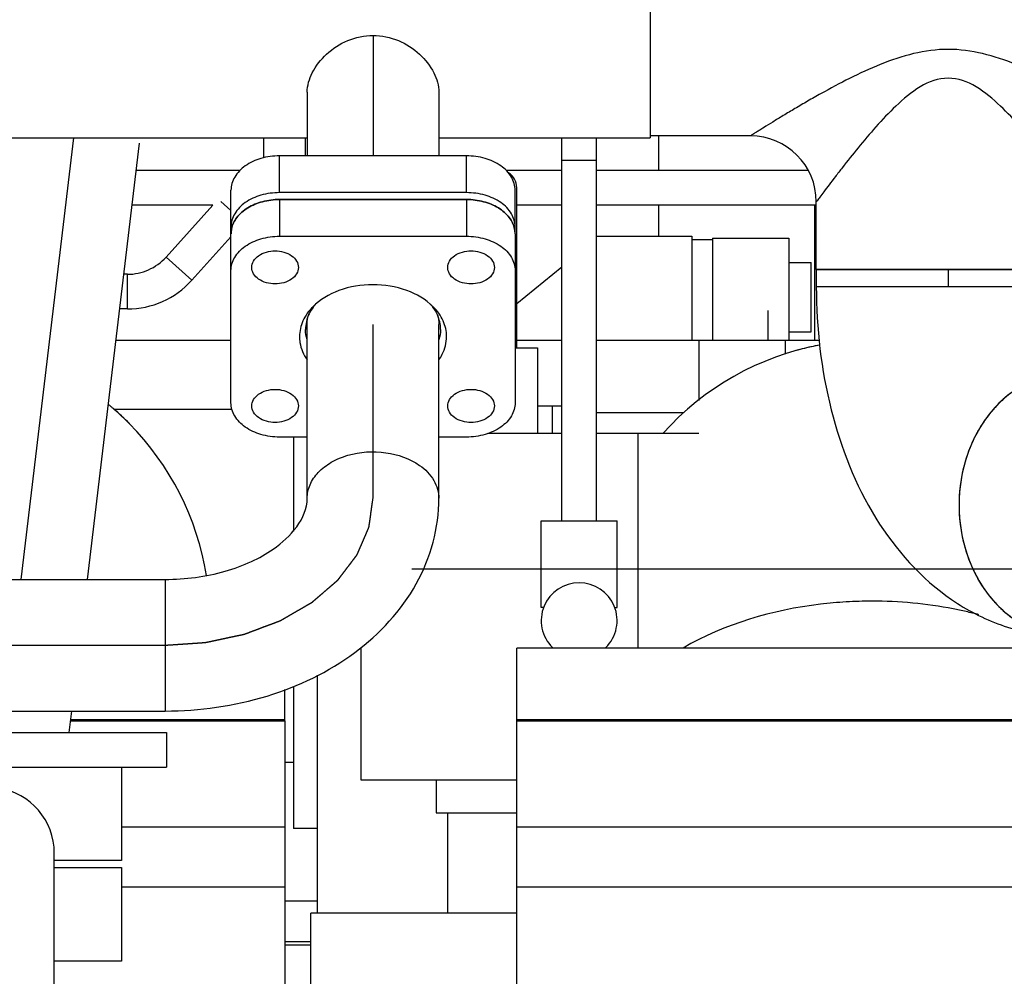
# Model space of a CAD drawing. Header units: millimetres. Extents: x 0 to 1189, y 0 to 841.
# Tile 24 of 158: x 495 to 507, y 272 to 283. Entities that reach past the tile are written whole.
import ezdxf
from ezdxf.enums import TextEntityAlignment as Align

# ---------------------------------------------------------------- set-up
doc = ezdxf.new("R2010")
doc.units = ezdxf.units.MM
doc.header["$LTSCALE"] = 65.395
doc.linetypes.add('CENTER', pattern=[0.6, 0.375, -0.075, 0.075, -0.075])
doc.linetypes.add('PHANTOM', pattern=[0.8, 0.45, -0.05, 0.1, -0.05, 0.1, -0.05])
doc.layers.get('0').update_dxf_attribs({"linetype": 'CONTINUOUS'})
for name, color, linetype in [('1907_060000_TLKGS_KGS_V_ABL933', 7, 'CONTINUOUS'), ('1907_061000_TLKGS_KGS_V_ABL934', 7, 'CONTINUOUS'), ('1907_153200_17_ABL1075', 7, 'CONTINUOUS'), ('1907_153200_27_ABL1073', 7, 'CONTINUOUS'), ('1907_153200_27_T4_PBL1074', 7, 'CONTINUOUS'), ('1907_153200_68_ABL1027', 7, 'CONTINUOUS'), ('1907_153200_68_T1_PBL1106', 7, 'CONTINUOUS'), ('1907_153200_68_T4_PBL1097', 7, 'CONTINUOUS'), ('1907_153200_68_T5_PBL1067', 7, 'CONTINUOUS'), ('1907_153200_68_T7_PBL1248', 7, 'CONTINUOUS'), ('1907_153200_76_ABL1010', 7, 'CONTINUOUS'), ('1907_153200_76_T2_PBL1081', 7, 'CONTINUOUS'), ('1907_153200_77_ABL1042', 7, 'CONTINUOUS'), ('1907_153200_77_T2_PBL1241', 7, 'CONTINUOUS'), ('1907_153200_83_ABL1034', 7, 'CONTINUOUS'), ('1907_153200_83_T4_PBL1072', 7, 'CONTINUOUS'), ('1907_153200_83_T5_PBL1250', 7, 'CONTINUOUS'), ('1907_153700_23_ABL1045', 7, 'CONTINUOUS'), ('1907_153700_23_T1_PBL1046', 7, 'CONTINUOUS'), ('1907_153701_05_AC_PBL1091', 7, 'CONTINUOUS'), ('1907_641000_07_SIMPLE1_X_ABL935', 7, 'CONTINUOUS'), ('1907_641000_07_SIMPLE1_X_ABL991', 7, 'CONTINUOUS'), ('9M32C_GENSET_AUSBAUMASSE_ABL887', 7, 'CONTINUOUS'), ('9M32C_GENSET_GENERATOR_ABL872', 7, 'CONTINUOUS'), ('BOGEN-S-2D-90-76_1X2_9_PBL1098', 7, 'CONTINUOUS'), ('EN1092-1-01A-DN100-PN16_PBL1102', 7, 'CONTINUOUS'), ('links_21_VBL869', 7, 'CONTINUOUS'), ('N4011-C1-82X39_PBL1090', 7, 'CONTINUOUS'), ('N4011-C1-82X39_PBL1105', 7, 'CONTINUOUS'), ('N4251-B82X38_PBL1104', 7, 'CONTINUOUS'), ('RKD3000-38_PBL1071', 7, 'CONTINUOUS'), ('RKD3000-38_PBL1077', 7, 'CONTINUOUS')]:
    doc.layers.add(name, color=color, linetype=linetype)
doc.styles.get("Standard").update_dxf_attribs({"font": 'txt', "width": 0.6})
doc.dimstyles.new('DIMSTYLE_1', dxfattribs={"dimtxt": 3.5, "dimasz": 3.5, "dimexe": 1.8, "dimexo": 0, "dimgap": 0.875, "dimtad": 1, "dimdec": 0, "dimlfac": 25, "dimdsep": 46, "dimtxsty": 'STANDARD', "dimblk": '_FILLED', "dimblk1": '_FILLED', "dimblk2": '_FILLED', "dimcen": 0.09, "dimadec": 0, "dimazin": 0, "dimtp": 2, "dimtm": 2, "dimtfac": 1, "dimtdec": 0, "dimtofl": 0, "dimtmove": 0, "dimatfit": 3, "dimldrblk": '_FILLED', "dimfxl": 1, "dimtolj": 1, "dimarcsym": 0})

# ---------------------------------------------------------------- blocks, each defined once
blk = doc.blocks.new('_FILLED')
at = {"color": 0, "linetype": 'BYBLOCK'}
blk.add_solid([(0, 0), (-1, 0.1671), (-1, -0.1671)], dxfattribs=at)
blk = doc.blocks.new('*D19')
at = {"color": 2, "linetype": 'CONTINUOUS'}
for p, q in [((284.245, 286.756), (284.245, 192.756)), ((515.205, 273.64), (515.205, 192.756)), ((284.245, 194.556), (399.725, 194.556)), ((515.205, 194.556), (399.725, 194.556))]:
    blk.add_line(p, q, dxfattribs=at)
at = {"color": 2, "linetype": 'CONTINUOUS', "xscale": 3.5, "yscale": 3.5, "zscale": 3.5, "rotation": 180}
blk.add_blockref('_FILLED', (284.245, 194.556), dxfattribs=at)
at = {"color": 2, "linetype": 'CONTINUOUS', "xscale": 3.5, "yscale": 3.5, "zscale": 3.5}
blk.add_blockref('_FILLED', (515.205, 194.556), dxfattribs=at)
at = {"color": 2, "linetype": 'CONTINUOUS', "width": 0.672619}
blk.add_text('5774', height=3.5, dxfattribs=at).set_placement((399.725, 195.431), align=Align.CENTER)
blk = doc.blocks.new('9M32C_GENSET_GENERATOR_T1_PBL873', base_point=(315.208, 304.493))
at = {"layer": '9M32C_GENSET_GENERATOR_T1_PBL873', "color": 2, "linetype": 'CENTER'}
blk.add_line((524.535, 276.556), (105.88, 276.556), dxfattribs=at)
blk = doc.blocks.new('9M32C_GENSET_GENERATOR_ABL872', base_point=(315.208, 304.493))
at = {"layer": '9M32C_GENSET_GENERATOR_T1_PBL873'}
blk.add_blockref('9M32C_GENSET_GENERATOR_T1_PBL873', (315.208, 304.493), dxfattribs=at)
blk = doc.blocks.new('1907_153200_76_T2_PBL1081', base_point=(494.865, 276.98))
at = {"layer": '1907_153200_76_T2_PBL1081', "color": 7, "linetype": 'CONTINUOUS'}
for p, q in [((498.805, 277.373), (498.805, 279.381)), ((500.325, 277.373), (500.325, 279.381)), ((490.165, 276.436), (490.544, 276.436)), ((491.702, 276.436), (497.165, 276.436)), ((489.405, 274.456), (489.405, 275.676)), ((490.925, 274.456), (490.925, 275.676)), ((491.702, 274.916), (497.165, 274.916))]:
    blk.add_line(p, q, dxfattribs=at)
at = {"layer": '1907_153200_76_T2_PBL1081', "color": 2, "linetype": 'CENTER'}
for p, q in [((499.565, 277.373), (499.565, 279.381)), ((490.165, 275.676), (490.906, 275.676)), ((490.165, 274.456), (490.165, 275.676)), ((491.702, 275.676), (497.165, 275.676))]:
    blk.add_line(p, q, dxfattribs=at)
at = {"layer": '1907_153200_76_T2_PBL1081', "color": 9, "linetype": 'CONTINUOUS'}
for p, q in [((492.565, 276.436), (492.565, 274.916)), ((497.165, 276.436), (497.165, 274.916))]:
    blk.add_line(p, q, dxfattribs=at)
at = {"layer": '1907_153200_76_T2_PBL1081', "color": 7, "linetype": 'CONTINUOUS'}
blk.add_arc((490.165, 275.676), 0.76, 0, 180, dxfattribs=at)
for points in [[(498.805, 279.381), (498.805, 279.423), (498.812, 279.464), (498.825, 279.504)], [(500.309, 279.49), (500.32, 279.455), (500.325, 279.418), (500.325, 279.381)]]:
    blk.add_open_spline(points, degree=3, dxfattribs=at)
at = {"layer": '1907_153200_76_T2_PBL1081', "color": 9, "linetype": 'CONTINUOUS'}
for points, knots in [([(498.805, 277.373), (498.805, 277.426), (498.829, 277.537), (498.931, 277.683), (499.084, 277.799), (499.344, 277.906), (499.708, 277.93), (499.989, 277.833), (500.103, 277.753)], [0, 0, 0, 0, 0.100576, 0.2088, 0.328668, 0.459768, 0.73751, 1, 1, 1, 1]), ([(500.103, 277.753), (500.168, 277.707), (500.279, 277.597), (500.325, 277.444), (500.325, 277.373)], [0, 0, 0, 0, 0.528924, 1, 1, 1, 1])]:
    blk.add_open_spline(points, degree=3, knots=knots, dxfattribs=at)
at = {"layer": '1907_153200_76_T2_PBL1081', "color": 7, "linetype": 'CONTINUOUS'}
for points, knots in [([(497.165, 276.436), (497.398, 276.436), (497.741, 276.48), (498.156, 276.632), (498.533, 276.84), (498.805, 277.138), (498.805, 277.373)], [0, 0, 0, 0, 0.346586, 0.506644, 0.650424, 1, 1, 1, 1]), ([(497.165, 274.916), (497.562, 274.916), (498.341, 275.027), (499.377, 275.52), (500.013, 276.205), (500.279, 276.857), (500.325, 277.202), (500.325, 277.373)], [0, 0, 0, 0, 0.269367, 0.526032, 0.766671, 0.88384, 1, 1, 1, 1])]:
    blk.add_open_spline(points, degree=3, knots=knots, dxfattribs=at)
at = {"layer": '1907_153200_76_T2_PBL1081', "color": 2, "linetype": 'CENTER'}
blk.add_open_spline([(497.165, 275.676), (497.204, 275.679), (497.262, 275.683), (497.34, 275.688), (497.398, 275.692), (497.447, 275.695), (497.486, 275.698), (497.515, 275.7), (497.544, 275.702), (497.568, 275.704), (497.588, 275.705), (497.6, 275.706), (497.609, 275.707), (497.617, 275.707), (497.623, 275.708), (497.627, 275.708), (497.629, 275.708), (497.631, 275.708), (497.633, 275.709), (497.635, 275.709), (497.639, 275.71), (497.645, 275.711), (497.652, 275.713), (497.662, 275.715), (497.673, 275.717), (497.692, 275.721), (497.715, 275.726), (497.743, 275.732), (497.771, 275.738), (497.809, 275.746), (497.856, 275.756), (497.902, 275.766), (497.94, 275.774), (497.968, 275.78), (497.996, 275.786), (498.019, 275.791), (498.038, 275.795), (498.049, 275.797), (498.059, 275.799), (498.066, 275.801), (498.072, 275.802), (498.076, 275.803), (498.078, 275.804), (498.08, 275.804), (498.081, 275.804), (498.083, 275.805), (498.087, 275.807), (498.093, 275.809), (498.099, 275.811), (498.108, 275.814), (498.118, 275.818), (498.136, 275.825), (498.157, 275.833), (498.183, 275.843), (498.209, 275.852), (498.243, 275.865), (498.286, 275.882), (498.33, 275.898), (498.364, 275.911), (498.39, 275.92), (498.416, 275.93), (498.437, 275.938), (498.455, 275.945), (498.465, 275.949), (498.474, 275.952), (498.48, 275.954), (498.486, 275.957), (498.49, 275.958), (498.492, 275.959), (498.493, 275.959), (498.495, 275.96), (498.497, 275.961), (498.5, 275.963), (498.505, 275.966), (498.511, 275.969), (498.518, 275.974), (498.528, 275.979), (498.543, 275.988), (498.562, 275.999), (498.586, 276.013), (498.609, 276.026), (498.639, 276.044), (498.678, 276.066), (498.716, 276.088), (498.747, 276.106), (498.77, 276.119), (498.793, 276.133), (498.812, 276.144), (498.828, 276.153), (498.837, 276.158), (498.845, 276.163), (498.851, 276.166), (498.855, 276.169), (498.859, 276.171), (498.861, 276.172), (498.862, 276.173), (498.863, 276.174), (498.865, 276.175), (498.868, 276.178), (498.871, 276.181), (498.876, 276.185), (498.882, 276.19), (498.89, 276.197), (498.902, 276.208), (498.918, 276.221), (498.937, 276.237), (498.955, 276.253), (498.98, 276.274), (499.011, 276.301), (499.042, 276.328), (499.067, 276.349), (499.085, 276.365), (499.104, 276.381), (499.119, 276.394), (499.132, 276.405), (499.139, 276.411), (499.146, 276.417), (499.15, 276.421), (499.154, 276.424), (499.157, 276.426), (499.158, 276.428), (499.16, 276.429), (499.16, 276.43), (499.162, 276.431), (499.164, 276.434), (499.166, 276.438), (499.17, 276.442), (499.174, 276.449), (499.18, 276.456), (499.189, 276.468), (499.201, 276.484), (499.215, 276.502), (499.229, 276.52), (499.247, 276.544), (499.27, 276.575), (499.293, 276.605), (499.312, 276.629), (499.326, 276.648), (499.339, 276.666), (499.351, 276.681), (499.36, 276.693), (499.366, 276.701), (499.37, 276.707), (499.374, 276.712), (499.377, 276.715), (499.379, 276.718), (499.38, 276.72), (499.381, 276.721), (499.381, 276.722), (499.382, 276.724), (499.383, 276.726), (499.385, 276.731), (499.387, 276.736), (499.39, 276.742), (499.394, 276.75), (499.399, 276.764), (499.407, 276.78), (499.415, 276.8), (499.424, 276.82), (499.435, 276.846), (499.449, 276.879), (499.464, 276.912), (499.475, 276.938), (499.484, 276.958), (499.492, 276.978), (499.499, 276.995), (499.505, 277.008), (499.509, 277.016), (499.511, 277.023), (499.514, 277.028), (499.515, 277.032), (499.517, 277.035), (499.517, 277.036), (499.518, 277.037), (499.518, 277.039), (499.518, 277.04), (499.519, 277.044), (499.519, 277.048), (499.52, 277.053), (499.521, 277.06), (499.522, 277.069), (499.524, 277.083), (499.527, 277.1), (499.53, 277.121), (499.533, 277.142), (499.537, 277.17), (499.541, 277.205), (499.547, 277.247), (499.555, 277.303), (499.561, 277.345), (499.565, 277.373)], degree=3, knots=[0, 0, 0, 0, 0.03125, 0.046875, 0.0625, 0.078125, 0.085938, 0.09375, 0.101562, 0.109375, 0.113281, 0.117188, 0.119141, 0.121094, 0.123047, 0.124023, 0.124512, 0.125, 0.125488, 0.125977, 0.126953, 0.128906, 0.130859, 0.132812, 0.136719, 0.140625, 0.148438, 0.15625, 0.164062, 0.171875, 0.1875, 0.203125, 0.210938, 0.21875, 0.226562, 0.234375, 0.238281, 0.242188, 0.244141, 0.246094, 0.248047, 0.249023, 0.249512, 0.25, 0.250488, 0.250977, 0.251953, 0.253906, 0.255859, 0.257812, 0.261719, 0.265625, 0.273438, 0.28125, 0.289062, 0.296875, 0.3125, 0.328125, 0.335938, 0.34375, 0.351562, 0.359375, 0.363281, 0.367188, 0.369141, 0.371094, 0.373047, 0.374023, 0.374512, 0.375, 0.375488, 0.375977, 0.376953, 0.378906, 0.380859, 0.382812, 0.386719, 0.390625, 0.398438, 0.40625, 0.414062, 0.421875, 0.4375, 0.453125, 0.460938, 0.46875, 0.476562, 0.484375, 0.488281, 0.492188, 0.494141, 0.496094, 0.498047, 0.499023, 0.499512, 0.5, 0.500488, 0.500977, 0.501953, 0.503906, 0.505859, 0.507812, 0.511719, 0.515625, 0.523438, 0.53125, 0.539062, 0.546875, 0.5625, 0.578125, 0.585938, 0.59375, 0.601562, 0.609375, 0.613281, 0.617188, 0.619141, 0.621094, 0.623047, 0.624023, 0.624512, 0.625, 0.625488, 0.625977, 0.626953, 0.628906, 0.630859, 0.632812, 0.636719, 0.640625, 0.648438, 0.65625, 0.664062, 0.671875, 0.6875, 0.703125, 0.710938, 0.71875, 0.726562, 0.734375, 0.738281, 0.742188, 0.744141, 0.746094, 0.748047, 0.749023, 0.749512, 0.75, 0.750488, 0.750977, 0.751953, 0.753906, 0.755859, 0.757812, 0.761719, 0.765625, 0.773438, 0.78125, 0.789062, 0.796875, 0.8125, 0.828125, 0.835938, 0.84375, 0.851562, 0.859375, 0.863281, 0.867188, 0.869141, 0.871094, 0.873047, 0.874023, 0.874512, 0.875, 0.875488, 0.875977, 0.876953, 0.878906, 0.880859, 0.882812, 0.886719, 0.890625, 0.898438, 0.90625, 0.914062, 0.921875, 0.9375, 0.953125, 0.96875, 1, 1, 1, 1], dxfattribs=at)
blk = doc.blocks.new('N4011-C1-82X39_PBL1090', base_point=(499.565, 279.452))
at = {"layer": 'N4011-C1-82X39_PBL1090', "color": 7, "linetype": 'CONTINUOUS'}
for p, q in [((498.485, 280.824), (500.645, 280.824)), ((497.925, 278.476), (497.925, 280.428)), ((498.485, 280.399), (500.645, 280.399)), ((501.205, 280.428), (501.205, 278.476)), ((498.869, 279.583), (498.872, 279.586)), ((498.874, 279.581), (498.874, 279.58)), ((498.823, 279.494), (498.824, 279.493)), ((498.805, 278.08), (498.485, 278.08)), ((500.645, 278.08), (500.325, 278.08))]:
    blk.add_line(p, q, dxfattribs=at)
at = {"layer": 'N4011-C1-82X39_PBL1090', "color": 9, "linetype": 'CONTINUOUS'}
for p, q in [((498.485, 280.824), (498.485, 280.399)), ((500.645, 280.824), (500.645, 280.399))]:
    blk.add_line(p, q, dxfattribs=at)
at = {"layer": 'N4011-C1-82X39_PBL1090', "color": 7, "linetype": 'CONTINUOUS'}
for centre, radius, start, end in [((498.209, 280.427), 0.283, 168.7245, 179.9592), ((500.922, 280.427), 0.283, 0.0408, 11.2755), ((499.295, 279.269), 0.524, 143.1481, 143.4158), ((499.311, 279.257), 0.543, 138.8512, 143.1232), ((499.82, 279.257), 0.543, 36.8768, 41.1488), ((499.835, 279.269), 0.524, 36.5842, 36.8519)]:
    blk.add_arc(centre, radius, start, end, dxfattribs=at)
for points, knots in [([(497.931, 280.483), (497.94, 280.531), (497.988, 280.629), (498.119, 280.738), (498.291, 280.808), (498.419, 280.824), (498.485, 280.824)], [0, 0, 0, 0, 0.211737, 0.450114, 0.716531, 1, 1, 1, 1]), ([(500.645, 280.824), (500.711, 280.824), (500.84, 280.808), (501.011, 280.738), (501.142, 280.629), (501.19, 280.531), (501.2, 280.483)], [0, 0, 0, 0, 0.283469, 0.549886, 0.788263, 1, 1, 1, 1]), ([(497.925, 280.003), (497.925, 280.056), (497.959, 280.168), (498.09, 280.298), (498.273, 280.38), (498.413, 280.399), (498.485, 280.399)], [0, 0, 0, 0, 0.209467, 0.444656, 0.71203, 1, 1, 1, 1]), ([(500.645, 280.399), (500.717, 280.399), (500.857, 280.38), (501.041, 280.298), (501.171, 280.168), (501.205, 280.056), (501.205, 280.003)], [0, 0, 0, 0, 0.28797, 0.555344, 0.790533, 1, 1, 1, 1]), ([(498.164, 280.04), (498.164, 280.065), (498.18, 280.119), (498.268, 280.206), (498.367, 280.231), (498.434, 280.231)], [0, 0, 0, 0, 0.210794, 0.447473, 1, 1, 1, 1]), ([(498.434, 280.231), (498.5, 280.231), (498.6, 280.206), (498.687, 280.119), (498.704, 280.065), (498.704, 280.04)], [0, 0, 0, 0, 0.552527, 0.789206, 1, 1, 1, 1]), ([(500.427, 280.04), (500.427, 280.065), (500.443, 280.119), (500.53, 280.206), (500.63, 280.231), (500.697, 280.231)], [0, 0, 0, 0, 0.210794, 0.447473, 1, 1, 1, 1]), ([(500.697, 280.231), (500.763, 280.231), (500.863, 280.206), (500.95, 280.119), (500.967, 280.065), (500.967, 280.04)], [0, 0, 0, 0, 0.552527, 0.789206, 1, 1, 1, 1]), ([(498.434, 279.849), (498.367, 279.849), (498.268, 279.873), (498.18, 279.96), (498.164, 280.014), (498.164, 280.04)], [0, 0, 0, 0, 0.552527, 0.789206, 1, 1, 1, 1]), ([(498.704, 280.04), (498.704, 280.014), (498.687, 279.96), (498.6, 279.873), (498.5, 279.849), (498.434, 279.849)], [0, 0, 0, 0, 0.210794, 0.447473, 1, 1, 1, 1]), ([(500.697, 279.849), (500.63, 279.849), (500.53, 279.873), (500.443, 279.96), (500.427, 280.014), (500.427, 280.04)], [0, 0, 0, 0, 0.552527, 0.789206, 1, 1, 1, 1]), ([(500.967, 280.04), (500.967, 280.014), (500.95, 279.96), (500.863, 279.873), (500.763, 279.849), (500.697, 279.849)], [0, 0, 0, 0, 0.210794, 0.447473, 1, 1, 1, 1]), ([(500.259, 279.586), (500.174, 279.671), (499.948, 279.8), (499.563, 279.861), (499.178, 279.799), (498.952, 279.668), (498.869, 279.583)], [0, 0, 0, 0, 0.23675, 0.500314, 0.763693, 1, 1, 1, 1]), ([(498.872, 279.586), (498.824, 279.539), (498.746, 279.432), (498.716, 279.302), (498.716, 279.24)], [0, 0, 0, 0, 0.519708, 1, 1, 1, 1]), ([(500.414, 279.24), (500.414, 279.302), (500.385, 279.432), (500.306, 279.539), (500.259, 279.586)], [0, 0, 0, 0, 0.480292, 1, 1, 1, 1]), ([(498.716, 279.24), (498.716, 279.217), (498.723, 279.122), (498.763, 279.031), (498.804, 278.973)], [0, 0, 0, 0, 0.243924, 1, 1, 1, 1]), ([(500.326, 278.973), (500.34, 278.993), (500.389, 279.074), (500.414, 279.17), (500.414, 279.24)], [0, 0, 0, 0, 0.261686, 1, 1, 1, 1]), ([(498.164, 278.44), (498.164, 278.465), (498.18, 278.519), (498.268, 278.606), (498.367, 278.631), (498.434, 278.631)], [0, 0, 0, 0, 0.210794, 0.447473, 1, 1, 1, 1]), ([(498.434, 278.631), (498.5, 278.631), (498.6, 278.606), (498.687, 278.519), (498.704, 278.465), (498.704, 278.44)], [0, 0, 0, 0, 0.552527, 0.789206, 1, 1, 1, 1]), ([(500.427, 278.44), (500.427, 278.465), (500.443, 278.519), (500.53, 278.606), (500.63, 278.631), (500.697, 278.631)], [0, 0, 0, 0, 0.210794, 0.447473, 1, 1, 1, 1]), ([(500.697, 278.631), (500.763, 278.631), (500.863, 278.606), (500.95, 278.519), (500.967, 278.465), (500.967, 278.44)], [0, 0, 0, 0, 0.552527, 0.789206, 1, 1, 1, 1]), ([(498.485, 278.08), (498.413, 278.08), (498.273, 278.099), (498.09, 278.182), (497.959, 278.311), (497.925, 278.423), (497.925, 278.476)], [0, 0, 0, 0, 0.28797, 0.555344, 0.790533, 1, 1, 1, 1]), ([(498.434, 278.249), (498.367, 278.249), (498.268, 278.273), (498.18, 278.36), (498.164, 278.414), (498.164, 278.44)], [0, 0, 0, 0, 0.552527, 0.789206, 1, 1, 1, 1]), ([(498.704, 278.44), (498.704, 278.414), (498.687, 278.36), (498.6, 278.273), (498.5, 278.249), (498.434, 278.249)], [0, 0, 0, 0, 0.210794, 0.447473, 1, 1, 1, 1]), ([(500.697, 278.249), (500.63, 278.249), (500.53, 278.273), (500.443, 278.36), (500.427, 278.414), (500.427, 278.44)], [0, 0, 0, 0, 0.552527, 0.789206, 1, 1, 1, 1]), ([(501.205, 278.476), (501.205, 278.423), (501.171, 278.311), (501.041, 278.182), (500.857, 278.099), (500.717, 278.08), (500.645, 278.08)], [0, 0, 0, 0, 0.209467, 0.444656, 0.71203, 1, 1, 1, 1]), ([(500.967, 278.44), (500.967, 278.414), (500.95, 278.36), (500.863, 278.273), (500.763, 278.249), (500.697, 278.249)], [0, 0, 0, 0, 0.210794, 0.447473, 1, 1, 1, 1])]:
    blk.add_open_spline(points, degree=3, knots=knots, dxfattribs=at)
for points in [[(498.874, 279.58), (498.856, 279.556), (498.84, 279.53), (498.827, 279.504)], [(500.309, 279.49), (500.295, 279.522), (500.277, 279.553), (500.256, 279.581)], [(498.827, 279.504), (498.801, 279.448), (498.785, 279.386), (498.785, 279.324)], [(500.345, 279.324), (500.345, 279.381), (500.332, 279.439), (500.309, 279.49)], [(498.804, 279.203), (498.792, 279.242), (498.785, 279.283), (498.785, 279.324)], [(500.345, 279.324), (500.345, 279.283), (500.338, 279.242), (500.326, 279.203)]]:
    blk.add_open_spline(points, degree=3, dxfattribs=at)
blk = doc.blocks.new('1907_153200_76_ABL1010', base_point=(494.185, 266.55))
at = {"layer": '1907_153200_76_T2_PBL1081'}
blk.add_blockref('1907_153200_76_T2_PBL1081', (494.865, 276.98), dxfattribs=at)
at = {"layer": 'N4011-C1-82X39_PBL1090'}
blk.add_blockref('N4011-C1-82X39_PBL1090', (499.565, 279.452), dxfattribs=at)
blk = doc.blocks.new('1907_153200_68_T5_PBL1067', base_point=(510.309, 268.417))
at = {"layer": '1907_153200_68_T5_PBL1067', "color": 7, "linetype": 'CONTINUOUS'}
for points, knots in [([(507.599, 278.818), (507.433, 278.818), (507.086, 278.733), (506.667, 278.384), (506.394, 277.881), (506.331, 277.493), (506.331, 277.296)], [0, 0, 0, 0, 0.22866, 0.470362, 0.72939, 1, 1, 1, 1]), ([(506.331, 277.296), (506.331, 277.099), (506.394, 276.711), (506.667, 276.207), (507.086, 275.859), (507.433, 275.774), (507.599, 275.774)], [0, 0, 0, 0, 0.27061, 0.529638, 0.77134, 1, 1, 1, 1])]:
    blk.add_open_spline(points, degree=3, knots=knots, dxfattribs=at)
blk = doc.blocks.new('1907_153200_68_T4_PBL1097', base_point=(506.205, 279.916))
at = {"layer": '1907_153200_68_T4_PBL1097', "color": 7, "linetype": 'CONTINUOUS'}
for p, q in [((507.727, 280.016), (504.683, 280.016)), ((504.683, 280.016), (504.683, 279.816)), ((507.727, 280.016), (507.727, 279.816)), ((507.727, 279.816), (504.683, 279.816))]:
    blk.add_line(p, q, dxfattribs=at)
at = {"layer": '1907_153200_68_T4_PBL1097', "color": 2, "linetype": 'CENTER'}
blk.add_line((506.205, 280.016), (506.205, 279.816), dxfattribs=at)
blk = doc.blocks.new('BOGEN-S-2D-90-76_1X2_9_PBL1098', base_point=(506.304, 277.795))
at = {"layer": 'BOGEN-S-2D-90-76_1X2_9_PBL1098', "color": 7, "linetype": 'CONTINUOUS'}
blk.add_line((507.727, 279.816), (504.683, 279.816), dxfattribs=at)
for centre, radius, start, end in [((507.6, 277.75), 1.068, 95.4763, 101.5922), ((507.599, 277.759), 1.058, 90.005, 95.4693), ((507.641, 277.644), 1.182, 118.151, 120.283), ((507.752, 277.501), 1.363, 134.3179, 137.134), ((507.935, 277.368), 1.59, 150.7958, 153.4898), ((508.088, 277.307), 1.756, 165.3201, 166.5548), ((508.143, 277.296), 1.812, 166.6174, 180.017), ((508.143, 277.295), 1.812, 179.983, 193.3826), ((508.088, 277.284), 1.756, 193.4452, 194.6799), ((507.935, 277.224), 1.59, 206.5102, 209.2042), ((507.752, 277.091), 1.363, 222.866, 225.6821), ((507.641, 276.948), 1.182, 239.717, 241.849), ((507.6, 276.842), 1.068, 258.4078, 264.5234), ((507.599, 278.069), 2.295, 266.1717, 269.9991), ((507.599, 276.832), 1.058, 264.5304, 269.9955)]:
    blk.add_arc(centre, radius, start, end, dxfattribs=at)
for points, knots in [([(504.683, 279.816), (504.683, 279.339), (504.791, 278.406), (505.289, 277.126), (506.038, 276.281), (506.806, 275.883), (507.232, 275.793), (507.446, 275.779)], [0, 0, 0, 0, 0.267354, 0.520104, 0.759846, 0.879659, 1, 1, 1, 1]), ([(507.727, 279.816), (507.727, 279.621), (507.76, 279.278), (507.858, 278.945), (507.924, 278.811)], [0, 0, 0, 0, 0.566776, 1, 1, 1, 1]), ([(507.044, 278.665), (506.978, 278.626), (506.894, 278.565), (506.818, 278.495), (506.799, 278.477)], [0, 0, 0, 0, 0.745901, 1, 1, 1, 1]), ([(506.752, 278.429), (506.733, 278.407), (506.655, 278.319), (506.589, 278.221), (506.546, 278.144)], [0, 0, 0, 0, 0.246137, 1, 1, 1, 1]), ([(506.546, 276.448), (506.561, 276.422), (506.621, 276.321), (506.693, 276.227), (506.752, 276.163)], [0, 0, 0, 0, 0.254231, 1, 1, 1, 1]), ([(506.799, 276.115), (506.818, 276.097), (506.894, 276.027), (506.978, 275.966), (507.044, 275.927)], [0, 0, 0, 0, 0.254099, 1, 1, 1, 1])]:
    blk.add_open_spline(points, degree=3, knots=knots, dxfattribs=at)
for points in [[(507.386, 278.796), (507.28, 278.775), (507.178, 278.737), (507.083, 278.686)], [(506.511, 278.078), (506.46, 277.974), (506.419, 277.864), (506.389, 277.752)], [(506.389, 276.839), (506.419, 276.727), (506.46, 276.617), (506.511, 276.514)], [(507.083, 275.906), (507.178, 275.855), (507.28, 275.817), (507.386, 275.796)]]:
    blk.add_open_spline(points, degree=3, dxfattribs=at)
blk = doc.blocks.new('T-STUECK-S-88_9X3_2-76_1X2_9_PBL1099', base_point=(506.205, 282.565))
at = {"layer": 'T-STUECK-S-88_9X3_2-76_1X2_9_PBL1099', "color": 7, "linetype": 'CONTINUOUS'}
for p, q in [((509.645, 285.114), (502.765, 285.114)), ((503.922, 281.558), (502.765, 281.558)), ((509.645, 281.558), (508.488, 281.558)), ((504.683, 280.016), (504.683, 280.797)), ((507.727, 280.016), (507.727, 280.797)), ((504.683, 280.016), (507.727, 280.016))]:
    blk.add_line(p, q, dxfattribs=at)
for centre, start, end in [((503.922, 280.797), 360, 90), ((508.488, 280.797), 90, 180)]:
    blk.add_arc(centre, 0.761, start, end, dxfattribs=at)
at = {"layer": 'T-STUECK-S-88_9X3_2-76_1X2_9_PBL1099', "color": 9, "linetype": 'CONTINUOUS'}
for points, knots in [([(506.205, 282.558), (505.938, 282.558), (505.542, 282.448), (505.071, 282.228), (504.794, 282.079), (504.585, 281.961), (504.44, 281.876), (504.306, 281.795), (504.185, 281.722), (504.095, 281.666), (504.033, 281.627), (503.996, 281.604), (503.965, 281.586), (503.944, 281.57), (503.929, 281.564), (503.924, 281.558), (503.922, 281.558)], [0, 0, 0, 0, 0.318758, 0.473831, 0.622316, 0.692899, 0.760072, 0.822773, 0.879535, 0.928357, 0.948999, 0.966638, 0.98089, 0.99139, 0.997829, 1, 1, 1, 1]), ([(508.488, 281.558), (508.486, 281.558), (508.481, 281.564), (508.467, 281.57), (508.445, 281.586), (508.415, 281.604), (508.377, 281.627), (508.315, 281.666), (508.225, 281.722), (508.105, 281.795), (507.97, 281.876), (507.825, 281.961), (507.617, 282.079), (507.34, 282.228), (506.868, 282.448), (506.473, 282.558), (506.205, 282.558)], [0, 0, 0, 0, 0.002171, 0.00861, 0.01911, 0.033362, 0.051002, 0.071644, 0.120465, 0.177227, 0.239928, 0.307101, 0.377684, 0.526169, 0.681242, 1, 1, 1, 1]), ([(506.205, 282.225), (505.977, 282.225), (505.672, 281.987), (505.374, 281.67), (505.169, 281.428), (505.016, 281.235), (504.906, 281.092), (504.834, 280.999), (504.775, 280.92), (504.728, 280.859), (504.702, 280.818), (504.685, 280.802), (504.683, 280.797)], [0, 0, 0, 0, 0.321754, 0.478945, 0.628439, 0.765942, 0.827987, 0.883739, 0.93127, 0.968176, 0.991822, 1, 1, 1, 1]), ([(507.727, 280.797), (507.725, 280.802), (507.708, 280.818), (507.683, 280.859), (507.635, 280.92), (507.576, 280.999), (507.505, 281.092), (507.394, 281.235), (507.241, 281.428), (507.037, 281.67), (506.738, 281.987), (506.433, 282.225), (506.205, 282.225)], [0, 0, 0, 0, 0.008178, 0.031824, 0.06873, 0.116261, 0.172013, 0.234058, 0.371561, 0.521055, 0.678245, 1, 1, 1, 1])]:
    blk.add_open_spline(points, degree=3, knots=knots, dxfattribs=at)
blk = doc.blocks.new('N4011-C1-82X39_PBL1105', base_point=(499.565, 280.906))
at = {"layer": 'N4011-C1-82X39_PBL1105', "color": 7, "linetype": 'CONTINUOUS'}
for p, q in [((500.645, 281.328), (498.485, 281.328)), ((497.925, 280.485), (497.925, 280.932)), ((501.205, 280.484), (501.205, 280.932)), ((500.645, 280.903), (498.485, 280.903))]:
    blk.add_line(p, q, dxfattribs=at)
at = {"layer": 'N4011-C1-82X39_PBL1105', "color": 9, "linetype": 'CONTINUOUS'}
for p, q in [((498.485, 280.903), (498.485, 281.328)), ((500.645, 280.903), (500.645, 281.328))]:
    blk.add_line(p, q, dxfattribs=at)
at = {"layer": 'N4011-C1-82X39_PBL1105', "color": 7, "linetype": 'CONTINUOUS'}
for points, knots in [([(498.485, 281.328), (498.413, 281.328), (498.273, 281.309), (498.09, 281.226), (497.959, 281.097), (497.925, 280.984), (497.925, 280.932)], [0, 0, 0, 0, 0.28797, 0.555344, 0.790533, 1, 1, 1, 1]), ([(501.205, 280.932), (501.205, 280.984), (501.171, 281.097), (501.041, 281.226), (500.857, 281.309), (500.717, 281.328), (500.645, 281.328)], [0, 0, 0, 0, 0.209467, 0.444656, 0.71203, 1, 1, 1, 1]), ([(498.485, 280.903), (498.413, 280.903), (498.273, 280.885), (498.09, 280.802), (497.959, 280.673), (497.925, 280.56), (497.925, 280.507)], [0, 0, 0, 0, 0.28797, 0.555344, 0.790533, 1, 1, 1, 1]), ([(501.205, 280.507), (501.205, 280.56), (501.171, 280.673), (501.041, 280.802), (500.857, 280.885), (500.717, 280.903), (500.645, 280.903)], [0, 0, 0, 0, 0.209467, 0.444656, 0.71203, 1, 1, 1, 1])]:
    blk.add_open_spline(points, degree=3, knots=knots, dxfattribs=at)
blk = doc.blocks.new('1907_153200_68_T1_PBL1106', base_point=(498.845, 283.336))
at = {"layer": '1907_153200_68_T1_PBL1106', "color": 7, "linetype": 'CONTINUOUS'}
for p, q in [((494.925, 285.136), (502.765, 285.136)), ((502.765, 285.136), (502.765, 281.536)), ((498.805, 282.063), (498.805, 282.063)), ((500.325, 282.063), (500.325, 282.063)), ((494.925, 281.536), (498.805, 281.536)), ((500.325, 281.536), (502.765, 281.536))]:
    blk.add_line(p, q, dxfattribs=at)
at = {"layer": '1907_153200_68_T1_PBL1106', "color": 2, "linetype": 'CENTER'}
blk.add_line((494.925, 283.336), (502.765, 283.336), dxfattribs=at)
at = {"layer": '1907_153200_68_T1_PBL1106', "color": 7, "linetype": 'CONTINUOUS'}
for points, knots in [([(498.805, 282.063), (498.805, 282.14), (498.856, 282.307), (499.023, 282.517), (499.267, 282.678), (499.466, 282.719), (499.565, 282.719)], [0, 0, 0, 0, 0.212358, 0.459432, 0.726146, 1, 1, 1, 1]), ([(499.565, 282.719), (499.665, 282.719), (499.863, 282.678), (500.107, 282.517), (500.274, 282.307), (500.325, 282.14), (500.325, 282.063)], [0, 0, 0, 0, 0.273854, 0.540567, 0.787641, 1, 1, 1, 1])]:
    blk.add_open_spline(points, degree=3, knots=knots, dxfattribs=at)
blk = doc.blocks.new('1907_153200_68_T7_PBL1248', base_point=(499.565, 282.024))
at = {"layer": '1907_153200_68_T7_PBL1248', "color": 2, "linetype": 'CENTER'}
blk.add_line((499.565, 282.719), (499.565, 281.328), dxfattribs=at)
at = {"layer": '1907_153200_68_T7_PBL1248', "color": 7, "linetype": 'CONTINUOUS'}
for p, q in [((498.805, 282.063), (498.805, 281.328)), ((500.325, 282.063), (500.325, 281.328))]:
    blk.add_line(p, q, dxfattribs=at)
blk = doc.blocks.new('1907_153200_68_ABL1027', base_point=(505.295, 278.774))
at = {"layer": '1907_153200_68_T1_PBL1106'}
blk.add_blockref('1907_153200_68_T1_PBL1106', (498.845, 283.336), dxfattribs=at)
at = {"layer": '1907_153200_68_T4_PBL1097'}
blk.add_blockref('1907_153200_68_T4_PBL1097', (506.205, 279.916), dxfattribs=at)
at = {"layer": '1907_153200_68_T5_PBL1067'}
blk.add_blockref('1907_153200_68_T5_PBL1067', (510.309, 268.417), dxfattribs=at)
at = {"layer": '1907_153200_68_T7_PBL1248'}
blk.add_blockref('1907_153200_68_T7_PBL1248', (499.565, 282.024), dxfattribs=at)
at = {"layer": 'BOGEN-S-2D-90-76_1X2_9_PBL1098'}
blk.add_blockref('BOGEN-S-2D-90-76_1X2_9_PBL1098', (506.304, 277.795), dxfattribs=at)
at = {"layer": 'N4011-C1-82X39_PBL1105'}
blk.add_blockref('N4011-C1-82X39_PBL1105', (499.565, 280.906), dxfattribs=at)
at = {"layer": 'T-STUECK-S-88_9X3_2-76_1X2_9_PBL1099'}
blk.add_blockref('T-STUECK-S-88_9X3_2-76_1X2_9_PBL1099', (506.205, 282.565), dxfattribs=at)
blk = doc.blocks.new('1907_153200_83_T4_PBL1072', base_point=(498.695, 272.216))
at = {"layer": '1907_153200_83_T4_PBL1072', "color": 7, "linetype": 'CONTINUOUS'}
blk.add_line((498.545, 272.216), (498.845, 272.216), dxfattribs=at)
blk = doc.blocks.new('1907_153200_83_T5_PBL1250', base_point=(504.665, 285.448))
at = {"layer": '1907_153200_83_T5_PBL1250', "color": 7, "linetype": 'CONTINUOUS'}
for p, q in [((502.865, 281.16), (502.865, 281.558)), ((502.865, 280.4), (502.865, 280.76))]:
    blk.add_line(p, q, dxfattribs=at)
at = {"layer": '1907_153200_83_T5_PBL1250', "color": 2, "linetype": 'CENTER'}
blk.add_line((504.665, 279.2), (504.665, 280.76), dxfattribs=at)
blk = doc.blocks.new('1907_153200_83_ABL1034', base_point=(496.765, 271.906))
at = {"layer": '1907_153200_83_T4_PBL1072'}
blk.add_blockref('1907_153200_83_T4_PBL1072', (498.695, 272.216), dxfattribs=at)
at = {"layer": '1907_153200_83_T5_PBL1250'}
blk.add_blockref('1907_153200_83_T5_PBL1250', (504.665, 285.448), dxfattribs=at)
blk = doc.blocks.new('1907_153200_77_T2_PBL1241', base_point=(495.828, 278.03))
at = {"layer": '1907_153200_77_T2_PBL1241', "color": 2, "linetype": 'CENTER'}
blk.add_line((495.503, 276.436), (496.112, 281.536), dxfattribs=at)
at = {"layer": '1907_153200_77_T2_PBL1241', "color": 7, "linetype": 'CONTINUOUS'}
for p, q in [((496.268, 276.436), (496.87, 281.473)), ((496.057, 274.668), (496.086, 274.916)), ((495.885, 271.416), (495.885, 273.276))]:
    blk.add_line(p, q, dxfattribs=at)
blk.add_arc((495.125, 273.276), 0.76, 0, 81.1489, dxfattribs=at)
blk = doc.blocks.new('1907_153200_77_ABL1042', base_point=(495.225, 275.731))
at = {"layer": '1907_153200_77_T2_PBL1241'}
blk.add_blockref('1907_153200_77_T2_PBL1241', (495.828, 278.03), dxfattribs=at)
blk = doc.blocks.new('1907_153700_23_T1_PBL1046', base_point=(490.782, 268.429))
at = {"layer": '1907_153700_23_T1_PBL1046', "color": 7, "linetype": 'CONTINUOUS'}
for p, q in [((490.925, 274.668), (497.182, 274.668)), ((497.182, 274.668), (497.182, 274.268)), ((495.245, 274.268), (497.182, 274.268))]:
    blk.add_line(p, q, dxfattribs=at)
blk = doc.blocks.new('1907_153700_23_ABL1045', base_point=(490.782, 268.429))
at = {"layer": '1907_153700_23_T1_PBL1046'}
blk.add_blockref('1907_153700_23_T1_PBL1046', (490.782, 268.429), dxfattribs=at)
blk = doc.blocks.new('RKD3000-38_PBL1071', base_point=(496.274, 272.568))
at = {"layer": 'RKD3000-38_PBL1071', "color": 7, "linetype": 'CONTINUOUS'}
for p, q in [((495.885, 273.108), (496.662, 273.108)), ((496.662, 273.108), (496.662, 272.028)), ((496.662, 272.028), (495.885, 272.028))]:
    blk.add_line(p, q, dxfattribs=at)
blk = doc.blocks.new('1907_153200_27_T4_PBL1074', base_point=(498.695, 272.256))
at = {"layer": '1907_153200_27_T4_PBL1074', "color": 7, "linetype": 'CONTINUOUS'}
blk.add_line((498.545, 272.256), (498.845, 272.256), dxfattribs=at)
blk = doc.blocks.new('1907_153200_27_ABL1073', base_point=(513.273, 288.846))
at = {"layer": '1907_153200_27_T4_PBL1074'}
blk.add_blockref('1907_153200_27_T4_PBL1074', (498.695, 272.256), dxfattribs=at)
blk = doc.blocks.new('EN1092-1-01A-DN100-PN16_PBL1102', base_point=(503.925, 279.788))
at = {"layer": 'EN1092-1-01A-DN100-PN16_PBL1102', "color": 7, "linetype": 'CONTINUOUS'}
for p, q in [((503.485, 280.376), (504.365, 280.376)), ((503.485, 280.376), (503.485, 279.2)), ((504.365, 280.376), (504.365, 279.2))]:
    blk.add_line(p, q, dxfattribs=at)
blk = doc.blocks.new('1907_153200_17_ABL1075', base_point=(505.265, 261.055))
at = {"layer": 'EN1092-1-01A-DN100-PN16_PBL1102'}
blk.add_blockref('EN1092-1-01A-DN100-PN16_PBL1102', (503.925, 279.788), dxfattribs=at)
blk = doc.blocks.new('RKD3000-38_PBL1077', base_point=(496.274, 273.728))
at = {"layer": 'RKD3000-38_PBL1077', "color": 7, "linetype": 'CONTINUOUS'}
for p, q in [((496.662, 274.268), (496.662, 273.188)), ((496.662, 273.188), (495.885, 273.188))]:
    blk.add_line(p, q, dxfattribs=at)
blk = doc.blocks.new('1907_153701_05_AC_PBL1091', base_point=(504.495, 279.696))
at = {"layer": '1907_153701_05_AC_PBL1091', "color": 7, "linetype": 'CONTINUOUS'}
for p, q in [((504.365, 280.096), (504.625, 280.096)), ((504.625, 279.296), (504.625, 280.096)), ((504.365, 279.296), (504.625, 279.296))]:
    blk.add_line(p, q, dxfattribs=at)
blk = doc.blocks.new('N4251-B82X38_PBL1104', base_point=(499.565, 280.625))
at = {"layer": 'N4251-B82X38_PBL1104', "color": 7, "linetype": 'CONTINUOUS'}
for p, q in [((500.645, 280.824), (498.485, 280.824)), ((497.925, 280.428), (497.925, 280.484)), ((501.205, 280.428), (501.205, 280.484))]:
    blk.add_line(p, q, dxfattribs=at)
for centre, start, end in [((498.209, 280.427), 168.7245, 179.9592), ((500.922, 280.427), 0.0408, 11.2755)]:
    blk.add_arc(centre, 0.283, start, end, dxfattribs=at)
for points, knots in [([(498.485, 280.824), (498.419, 280.824), (498.291, 280.808), (498.119, 280.738), (497.988, 280.629), (497.94, 280.531), (497.931, 280.483)], [0, 0, 0, 0, 0.283469, 0.549886, 0.788263, 1, 1, 1, 1]), ([(501.2, 280.483), (501.19, 280.531), (501.142, 280.629), (501.011, 280.738), (500.84, 280.808), (500.711, 280.824), (500.645, 280.824)], [0, 0, 0, 0, 0.211737, 0.450114, 0.716531, 1, 1, 1, 1])]:
    blk.add_open_spline(points, degree=3, knots=knots, dxfattribs=at)
blk = doc.blocks.new('9M32C_GENSET_KPL_VERROHRUNG_ABL876', base_point=(486.513, 287.856))
at = {"layer": '1907_153200_17_ABL1075'}
blk.add_blockref('1907_153200_17_ABL1075', (505.265, 261.055), dxfattribs=at)
at = {"layer": '1907_153200_27_ABL1073'}
blk.add_blockref('1907_153200_27_ABL1073', (513.273, 288.846), dxfattribs=at)
at = {"layer": '1907_153200_68_ABL1027'}
blk.add_blockref('1907_153200_68_ABL1027', (505.295, 278.774), dxfattribs=at)
at = {"layer": '1907_153200_76_ABL1010'}
blk.add_blockref('1907_153200_76_ABL1010', (494.185, 266.55), dxfattribs=at)
at = {"layer": '1907_153200_77_ABL1042'}
blk.add_blockref('1907_153200_77_ABL1042', (495.225, 275.731), dxfattribs=at)
at = {"layer": '1907_153200_83_ABL1034'}
blk.add_blockref('1907_153200_83_ABL1034', (496.765, 271.906), dxfattribs=at)
at = {"layer": '1907_153700_23_ABL1045'}
blk.add_blockref('1907_153700_23_ABL1045', (490.782, 268.429), dxfattribs=at)
at = {"layer": '1907_153701_05_AC_PBL1091'}
blk.add_blockref('1907_153701_05_AC_PBL1091', (504.495, 279.696), dxfattribs=at)
at = {"layer": 'N4251-B82X38_PBL1104'}
blk.add_blockref('N4251-B82X38_PBL1104', (499.565, 280.625), dxfattribs=at)
at = {"layer": 'RKD3000-38_PBL1071'}
blk.add_blockref('RKD3000-38_PBL1071', (496.274, 272.568), dxfattribs=at)
at = {"layer": 'RKD3000-38_PBL1077'}
blk.add_blockref('RKD3000-38_PBL1077', (496.274, 273.728), dxfattribs=at)
blk = doc.blocks.new('1907_641000_07_SIMPLE1_T1_X_PBL992', base_point=(506.248, 265.4))
at = {"layer": '1907_641000_07_SIMPLE1_T1_X_PBL992', "color": 8, "linetype": 'PHANTOM'}
for p, q in [((501.225, 274.804), (509.425, 274.804)), ((501.225, 270.787), (501.225, 274.804)), ((501.225, 273.578), (509.425, 273.578)), ((501.225, 272.885), (509.425, 272.885)), ((501.225, 272.583), (498.845, 272.583)), ((498.845, 270.438), (498.845, 272.583))]:
    blk.add_line(p, q, dxfattribs=at)
blk = doc.blocks.new('1907_641000_07_SIMPLE1_X_ABL991', base_point=(506.248, 265.4))
at = {"layer": '1907_641000_07_SIMPLE1_T1_X_PBL992'}
blk.add_blockref('1907_641000_07_SIMPLE1_T1_X_PBL992', (506.248, 265.4), dxfattribs=at)
blk = doc.blocks.new('1907_842000_17_SIMPLE1_T1_H_PBL1025', base_point=(504.785, 276.738))
at = {"layer": '1907_842000_17_SIMPLE1_T1_H_PBL1025', "color": 8, "linetype": 'PHANTOM'}
for p, q in [((498.785, 281.328), (498.785, 281.536)), ((501.745, 281.16), (501.102, 281.16)), ((504.588, 281.16), (502.145, 281.16)), ((497.716, 280.76), (497.175, 280.158)), ((501.745, 280.76), (501.225, 280.76)), ((504.683, 280.76), (502.145, 280.76)), ((497.925, 280.394), (497.472, 279.891)), ((496.729, 279.96), (496.689, 279.96)), ((496.729, 279.56), (496.641, 279.56)), ((496.598, 279.2), (497.925, 279.2)), ((501.225, 279.2), (501.745, 279.2)), ((502.145, 279.2), (503.325, 279.2)), ((504.325, 279.2), (504.719, 279.2)), ((509.425, 275.641), (501.225, 275.641)), ((501.225, 274.804), (501.225, 275.641)), ((509.425, 274.814), (501.225, 274.814)), ((498.925, 272.72), (498.545, 272.72))]:
    blk.add_line(p, q, dxfattribs=at)
at = {"layer": '1907_842000_17_SIMPLE1_T1_H_PBL1025', "color": 9, "linetype": 'PHANTOM'}
for p, q in [((497.925, 280.696), (497.808, 280.802)), ((497.472, 279.891), (497.175, 280.158)), ((496.729, 279.56), (496.729, 279.96))]:
    blk.add_line(p, q, dxfattribs=at)
at = {"layer": '1907_842000_17_SIMPLE1_T1_H_PBL1025', "color": 8, "linetype": 'PHANTOM'}
for centre, radius, start, end in [((496.729, 280.56), 0.6, 270, 318.0128), ((496.729, 280.56), 1, 270, 318.0128), ((505.325, 275.96), 3.24, 100.7387, 138.1602), ((505.326, 275.957), 3.243, 100.7424, 108.0017)]:
    blk.add_arc(centre, radius, start, end, dxfattribs=at)
at = {"layer": '1907_842000_17_SIMPLE1_T1_H_PBL1025', "color": 9, "linetype": 'PHANTOM'}
for points, knots in [([(505.325, 276.185), (505.127, 276.185), (504.375, 276.141), (503.624, 275.923), (503.145, 275.643)], [0, 0, 0, 0, 0.263481, 1, 1, 1, 1]), ([(506.561, 276.028), (506.462, 276.054), (506.057, 276.146), (505.639, 276.185), (505.325, 276.185)], [0, 0, 0, 0, 0.245397, 1, 1, 1, 1])]:
    blk.add_open_spline(points, degree=3, knots=knots, dxfattribs=at)
blk = doc.blocks.new('1907_842000_17_SIMPLE1_H_ABL1024', base_point=(514.565, 275.96))
at = {"layer": '1907_842000_17_SIMPLE1_T1_H_PBL1025'}
blk.add_blockref('1907_842000_17_SIMPLE1_T1_H_PBL1025', (504.785, 276.738), dxfattribs=at)
blk = doc.blocks.new('9M32C_GENSET_AUSBAUMASSE_ABL887', base_point=(396.445, 342.158))
at = {"layer": '1907_641000_07_SIMPLE1_X_ABL991'}
blk.add_blockref('1907_641000_07_SIMPLE1_X_ABL991', (506.248, 265.4), dxfattribs=at)
at = {"layer": '1907_842000_17_SIMPLE1_H_ABL1024'}
blk.add_blockref('1907_842000_17_SIMPLE1_H_ABL1024', (514.565, 275.96), dxfattribs=at)
blk = doc.blocks.new('1907_641000_07_SIMPLE1_T1_X_PBL936', base_point=(493.805, 265.4))
at = {"layer": '1907_641000_07_SIMPLE1_T1_X_PBL936', "color": 7, "linetype": 'CONTINUOUS'}
for p, q in [((496.073, 274.804), (498.545, 274.804)), ((498.545, 274.804), (498.545, 270.991)), ((496.662, 273.578), (498.545, 273.578)), ((496.662, 272.885), (498.545, 272.885))]:
    blk.add_line(p, q, dxfattribs=at)
blk = doc.blocks.new('1907_641000_07_SIMPLE1_X_ABL935', base_point=(493.805, 265.4))
at = {"layer": '1907_641000_07_SIMPLE1_T1_X_PBL936'}
blk.add_blockref('1907_641000_07_SIMPLE1_T1_X_PBL936', (493.805, 265.4), dxfattribs=at)
blk = doc.blocks.new('1907_842000_17_SIMPLE1_T1_H_PBL1023', base_point=(494.085, 276.967))
at = {"layer": '1907_842000_17_SIMPLE1_T1_H_PBL1023', "color": 7, "linetype": 'CONTINUOUS'}
for p, q in [((498.305, 281.307), (498.305, 281.536)), ((501.745, 277.112), (501.745, 281.536)), ((502.145, 277.112), (502.145, 281.536)), ((498.028, 281.16), (496.832, 281.16)), ((501.225, 279.11), (501.225, 280.96)), ((497.716, 280.76), (496.784, 280.76)), ((502.145, 280.4), (503.245, 280.4)), ((503.245, 280.4), (503.245, 279.2)), ((501.225, 279.622), (501.745, 280.046)), ((501.205, 279.11), (501.464, 279.11)), ((501.464, 279.11), (501.464, 278.12)), ((503.325, 279.2), (504.325, 279.2)), ((503.325, 279.2), (503.325, 278.502)), ((504.325, 279.2), (504.325, 279.036)), ((501.464, 278.44), (501.745, 278.44)), ((501.637, 278.12), (501.637, 278.44)), ((498.645, 278.08), (498.645, 276.994)), ((501.745, 278.12), (500.889, 278.12)), ((503.325, 278.12), (502.145, 278.12)), ((502.625, 275.641), (502.625, 278.12)), ((501.507, 277.112), (502.383, 277.112)), ((501.507, 276.112), (501.507, 277.112)), ((502.383, 276.112), (502.383, 277.112)), ((501.535, 276.112), (501.507, 276.112)), ((502.356, 276.112), (502.383, 276.112)), ((499.425, 275.647), (499.425, 274.12)), ((498.925, 272.583), (498.925, 275.331)), ((498.545, 274.804), (498.545, 275.163)), ((498.645, 275.2), (498.645, 273.56)), ((498.545, 274.814), (496.074, 274.814)), ((499.425, 274.12), (501.225, 274.12)), ((500.295, 274.12), (500.295, 273.74)), ((500.295, 273.74), (501.225, 273.74)), ((500.425, 273.74), (500.425, 272.583)), ((498.925, 273.56), (498.645, 273.56))]:
    blk.add_line(p, q, dxfattribs=at)
at = {"layer": '1907_842000_17_SIMPLE1_T1_H_PBL1023', "color": 9, "linetype": 'CONTINUOUS'}
for p, q in [((501.745, 281.278), (502.145, 281.278)), ((501.205, 280.16), (501.225, 280.16)), ((497.936, 278.4), (496.577, 278.4)), ((503.154, 278.36), (502.145, 278.36)), ((498.645, 274.32), (498.545, 274.32))]:
    blk.add_line(p, q, dxfattribs=at)
at = {"layer": '1907_842000_17_SIMPLE1_T1_H_PBL1023', "color": 7, "linetype": 'CONTINUOUS'}
for centre, radius, start, end in [((501.025, 280.96), 0.2, 0, 58.3245), ((494.441, 275.954), 3.247, 49.6813, 50.4014), ((494.442, 275.956), 3.245, 49.1038, 49.6814), ((494.442, 275.956), 3.245, 49.1034, 49.6802), ((494.445, 275.959), 3.241, 48.8602, 49.1038), ((494.446, 275.961), 3.239, 44.6195, 49.1043), ((494.446, 275.961), 3.238, 44.6192, 48.8611), ((494.445, 275.96), 3.24, 9.2404, 44.6167), ((501.945, 275.96), 0.438, 314.6317, 225.3683)]:
    blk.add_arc(centre, radius, start, end, dxfattribs=at)
blk = doc.blocks.new('1907_842000_17_SIMPLE1_T2_H_PBL1101', base_point=(503.685, 279.78))
at = {"layer": '1907_842000_17_SIMPLE1_T2_H_PBL1101', "color": 7, "linetype": 'CONTINUOUS'}
for p, q in [((503.485, 280.36), (503.245, 280.36)), ((504.125, 279.54), (504.125, 279.2))]:
    blk.add_line(p, q, dxfattribs=at)
blk = doc.blocks.new('1907_842000_17_SIMPLE1_H_ABL1022', base_point=(503.685, 279.78))
at = {"layer": '1907_842000_17_SIMPLE1_T1_H_PBL1023'}
blk.add_blockref('1907_842000_17_SIMPLE1_T1_H_PBL1023', (494.085, 276.967), dxfattribs=at)
at = {"layer": '1907_842000_17_SIMPLE1_T2_H_PBL1101'}
blk.add_blockref('1907_842000_17_SIMPLE1_T2_H_PBL1101', (503.685, 279.78), dxfattribs=at)
blk = doc.blocks.new('1907_061000_TLKGS_KGS_V_ABL934', base_point=(486.985, 304.376))
at = {"layer": '1907_641000_07_SIMPLE1_X_ABL935'}
blk.add_blockref('1907_641000_07_SIMPLE1_X_ABL935', (493.805, 265.4), dxfattribs=at)
at = {"layer": '1907_842000_17_SIMPLE1_H_ABL1022'}
blk.add_blockref('1907_842000_17_SIMPLE1_H_ABL1022', (503.685, 279.78), dxfattribs=at)
blk = doc.blocks.new('1907_060000_TLKGS_KGS_V_ABL933', base_point=(510.305, 323.637))
at = {"layer": '1907_061000_TLKGS_KGS_V_ABL934'}
blk.add_blockref('1907_061000_TLKGS_KGS_V_ABL934', (486.985, 304.376), dxfattribs=at)
blk = doc.blocks.new('1997_000000_TLKGS_MARKETING_ABL917', base_point=(404.365, 321.797))
at = {"layer": '1907_060000_TLKGS_KGS_V_ABL933'}
blk.add_blockref('1907_060000_TLKGS_KGS_V_ABL933', (510.305, 323.637), dxfattribs=at)
blk = doc.blocks.new('LINKS_21_VBL869', base_point=(326.355, 308.656))
at = {"layer": '1997_000000_TLKGS_MARKETING_ABL917'}
blk.add_blockref('1997_000000_TLKGS_MARKETING_ABL917', (404.365, 321.797), dxfattribs=at)
at = {"layer": '9M32C_GENSET_AUSBAUMASSE_ABL887'}
blk.add_blockref('9M32C_GENSET_AUSBAUMASSE_ABL887', (396.445, 342.158), dxfattribs=at)
at = {"layer": '9M32C_GENSET_GENERATOR_ABL872'}
blk.add_blockref('9M32C_GENSET_GENERATOR_ABL872', (315.208, 304.493), dxfattribs=at)
at = {"layer": '9M32C_GENSET_KPL_VERROHRUNG_ABL876'}
blk.add_blockref('9M32C_GENSET_KPL_VERROHRUNG_ABL876', (486.513, 287.856), dxfattribs=at)

msp = doc.modelspace()

# ---------------------------------------------------------------- block references
at = {"layer": 'links_21_VBL869'}
msp.add_blockref('LINKS_21_VBL869', (326.35473, 308.65582), dxfattribs=at)

# ---------------------------------------------------------------- dimensions: what is measured, and where the dimension line sits
at = {"color": 2, "linetype": 'CONTINUOUS'}
dim = msp.add_linear_dim(base=(515.20514, 194.55582), p1=(284.24514, 286.75582), p2=(515.20514, 273.63982), dimstyle='DIMSTYLE_1', dxfattribs=at)
dim.commit()
dim.dimension.update_dxf_attribs({"geometry": '*D19', "text_midpoint": (399.39181, 194.55582), "dimtype": 160})

doc.saveas('drawing.dxf')
